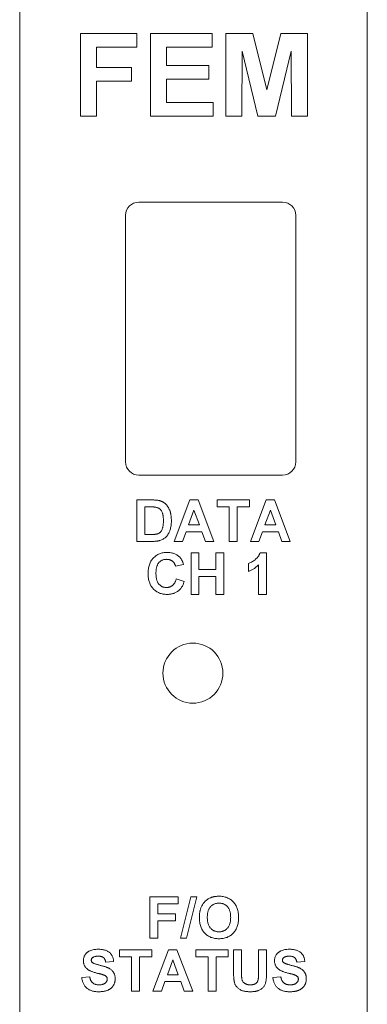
# Paper-space layout 'Sheet2' of a CAD drawing. Header units: inches. Extents: x 1 to 35, y 0.9 to 23.2.
# Tile 17 of 31: x 7.2 to 8.7, y 14 to 18.5. Entities that reach past the tile are written whole.
import ezdxf

# ---------------------------------------------------------------- set-up
doc = ezdxf.new("R2010")
doc.units = ezdxf.units.IN
doc.header["$MEASUREMENT"] = 0

psp = doc.layouts.new('Sheet2')

# ---------------------------------------------------------------- linework, layer by layer
at = {"color": 7, "linetype": 'Continuous', "lineweight": 0}
for p, q in [((7.155, 21.6753), (7.155, 3.1398)), ((8.7298, 3.1398), (8.7298, 21.6753)), ((7.4304, 18.4286), (7.6852, 18.4286)), ((7.4304, 18.0536), (7.4304, 18.4286)), ((7.6852, 18.4286), (7.6852, 18.3661)), ((7.7477, 18.4286), (8.0266, 18.4286)), ((7.7477, 18.0536), (7.7477, 18.4286)), ((8.0266, 18.4286), (8.0266, 18.3661)), ((8.0891, 18.4286), (8.2111, 18.4286)), ((8.0891, 18.0536), (8.0891, 18.4286)), ((8.2111, 18.4286), (8.2742, 18.1728)), ((8.2742, 18.1728), (8.3373, 18.4286)), ((8.3373, 18.4286), (8.4593, 18.4286)), ((8.4593, 18.4286), (8.4593, 18.0536)), ((7.5025, 18.3661), (7.5025, 18.2747)), ((7.6852, 18.3661), (7.5025, 18.3661)), ((7.8198, 18.3661), (7.8198, 18.2843)), ((8.0266, 18.3661), (7.8198, 18.3661)), ((8.1636, 18.3488), (8.1612, 18.0536)), ((8.234, 18.0536), (8.1636, 18.3488)), ((8.3847, 18.3488), (8.3143, 18.0536)), ((8.3871, 18.0536), (8.3847, 18.3488)), ((7.8198, 18.2843), (8.0121, 18.2843)), ((8.0121, 18.2843), (8.0121, 18.2218)), ((7.5025, 18.2747), (7.6612, 18.2747)), ((7.6612, 18.2747), (7.6612, 18.2122)), ((7.6612, 18.2122), (7.5025, 18.2122)), ((7.5025, 18.2122), (7.5025, 18.0536)), ((7.8198, 18.2218), (7.8198, 18.1161)), ((8.0121, 18.2218), (7.8198, 18.2218)), ((7.8198, 18.1161), (8.0314, 18.1161)), ((8.0314, 18.1161), (8.0314, 18.0536)), ((7.5025, 18.0536), (7.4304, 18.0536)), ((8.0314, 18.0536), (7.7477, 18.0536)), ((8.1612, 18.0536), (8.0891, 18.0536)), ((8.3143, 18.0536), (8.234, 18.0536)), ((8.4593, 18.0536), (8.3871, 18.0536)), ((8.346, 17.6653), (7.6944, 17.6653)), ((7.6344, 17.6053), (7.6344, 16.4891)), ((8.406, 16.4891), (8.406, 17.6053)), ((7.6944, 16.4291), (8.346, 16.4291)), ((7.6859, 16.3167), (7.7547, 16.3167)), ((7.6859, 16.1291), (7.6859, 16.3167)), ((7.8542, 16.1291), (7.9251, 16.3167)), ((7.9251, 16.3167), (7.9634, 16.3167)), ((7.9634, 16.3167), (8.0346, 16.1291)), ((8.049, 16.3167), (8.1958, 16.3167)), ((8.049, 16.2855), (8.049, 16.3167)), ((8.1958, 16.3167), (8.1958, 16.2855)), ((8.2006, 16.1291), (8.2715, 16.3167)), ((8.2715, 16.3167), (8.3097, 16.3167)), ((8.3097, 16.3167), (8.381, 16.1291)), ((7.7219, 16.2855), (7.7219, 16.1604)), ((7.7398, 16.2855), (7.7219, 16.2855)), ((7.9444, 16.271), (7.9198, 16.2037)), ((7.9691, 16.2037), (7.9444, 16.271)), ((8.1044, 16.2855), (8.049, 16.2855)), ((8.1044, 16.1291), (8.1044, 16.2855)), ((8.1958, 16.2855), (8.1404, 16.2855)), ((8.1404, 16.2855), (8.1404, 16.1291)), ((8.2908, 16.271), (8.2662, 16.2037)), ((8.3154, 16.2037), (8.2908, 16.271)), ((7.9198, 16.2037), (7.9691, 16.2037)), ((8.2662, 16.2037), (8.3154, 16.2037)), ((7.7219, 16.1604), (7.7516, 16.1604)), ((7.9085, 16.1724), (7.8927, 16.1291)), ((7.9805, 16.1724), (7.9085, 16.1724)), ((7.9964, 16.1291), (7.9805, 16.1724)), ((8.2549, 16.1724), (8.2391, 16.1291)), ((8.3269, 16.1724), (8.2549, 16.1724)), ((8.3427, 16.1291), (8.3269, 16.1724)), ((7.7567, 16.1291), (7.6859, 16.1291)), ((7.8927, 16.1291), (7.8542, 16.1291)), ((8.0346, 16.1291), (7.9964, 16.1291)), ((8.1404, 16.1291), (8.1044, 16.1291)), ((8.2391, 16.1291), (8.2006, 16.1291)), ((8.381, 16.1291), (8.3427, 16.1291)), ((7.9312, 16.0767), (7.9673, 16.0767)), ((7.9312, 15.8891), (7.9312, 16.0767)), ((7.9673, 16.0767), (7.9673, 16.0022)), ((8.0442, 16.0767), (8.0803, 16.0767)), ((8.0442, 16.0022), (8.0442, 16.0767)), ((8.0803, 16.0767), (8.0803, 15.8891)), ((8.2438, 16.0767), (8.2727, 16.0767)), ((8.2727, 16.0767), (8.2727, 15.8891)), ((7.8975, 16.0238), (7.8614, 16.0166)), ((8.1909, 15.9926), (8.1909, 16.0286)), ((8.2366, 15.8891), (8.2366, 16.0227)), ((7.8639, 15.9589), (7.8999, 15.9469)), ((7.9673, 16.0022), (8.0442, 16.0022)), ((8.0442, 15.9709), (7.9673, 15.9709)), ((7.9673, 15.9709), (7.9673, 15.8891)), ((8.0442, 15.8891), (8.0442, 15.9709)), ((7.9673, 15.8891), (7.9312, 15.8891)), ((8.0803, 15.8891), (8.0442, 15.8891)), ((8.2727, 15.8891), (8.2366, 15.8891)), ((7.7452, 14.5202), (7.8727, 14.5202)), ((7.7452, 14.3326), (7.7452, 14.5202)), ((7.7813, 14.4889), (7.7813, 14.4432)), ((7.8727, 14.4889), (7.7813, 14.4889)), ((7.8727, 14.5202), (7.8727, 14.4889)), ((7.884, 14.3326), (7.9297, 14.5202)), ((7.9569, 14.5202), (7.9112, 14.3326)), ((7.9297, 14.5202), (7.9569, 14.5202)), ((7.7813, 14.4432), (7.8607, 14.4432)), ((7.8607, 14.4432), (7.8607, 14.4119)), ((7.8607, 14.4119), (7.7813, 14.4119)), ((7.7813, 14.4119), (7.7813, 14.3326)), ((7.7813, 14.3326), (7.7452, 14.3326)), ((7.9112, 14.3326), (7.884, 14.3326)), ((7.6069, 14.2802), (7.7536, 14.2802)), ((7.6069, 14.2489), (7.6069, 14.2802)), ((7.7536, 14.2802), (7.7536, 14.2489)), ((7.7584, 14.0926), (7.8293, 14.2802)), ((7.8293, 14.2802), (7.8676, 14.2802)), ((7.8676, 14.2802), (7.9388, 14.0926)), ((7.9533, 14.2802), (8.1, 14.2802)), ((7.9533, 14.2489), (7.9533, 14.2802)), ((8.1, 14.2802), (8.1, 14.2489)), ((8.124, 14.2802), (8.1601, 14.2802)), ((8.124, 14.1805), (8.124, 14.2802)), ((8.1601, 14.2802), (8.1601, 14.1784)), ((8.2371, 14.2802), (8.2731, 14.2802)), ((8.2371, 14.1762), (8.2371, 14.2802)), ((8.2731, 14.2802), (8.2731, 14.182)), ((7.5805, 14.2272), (7.5444, 14.2248)), ((7.6622, 14.2489), (7.6069, 14.2489)), ((7.6622, 14.0926), (7.6622, 14.2489)), ((7.7536, 14.2489), (7.6983, 14.2489)), ((7.6983, 14.2489), (7.6983, 14.0926)), ((7.8486, 14.2345), (7.8241, 14.1671)), ((7.8733, 14.1671), (7.8486, 14.2345)), ((8.0086, 14.2489), (7.9533, 14.2489)), ((8.0086, 14.0926), (8.0086, 14.2489)), ((8.1, 14.2489), (8.0446, 14.2489)), ((8.0446, 14.2489), (8.0446, 14.0926)), ((8.4463, 14.2272), (8.4102, 14.2248)), ((7.4361, 14.1551), (7.4722, 14.1575)), ((7.8127, 14.1359), (7.7969, 14.0926)), ((7.8847, 14.1359), (7.8127, 14.1359)), ((7.8241, 14.1671), (7.8733, 14.1671)), ((7.9006, 14.0926), (7.8847, 14.1359)), ((8.302, 14.1551), (8.3381, 14.1575)), ((7.6983, 14.0926), (7.6622, 14.0926)), ((7.7969, 14.0926), (7.7584, 14.0926)), ((7.9388, 14.0926), (7.9006, 14.0926)), ((8.0446, 14.0926), (8.0086, 14.0926))]:
    psp.add_line(p, q, dxfattribs=at)
psp.add_circle((7.9398, 15.5326), 0.136, dxfattribs=at)
for centre, start, end in [((7.6944, 17.6053), 90, 180), ((8.346, 17.6053), 0, 90), ((7.6944, 16.4891), 180, 270), ((8.346, 16.4891), 270, 0)]:
    psp.add_arc(centre, 0.06, start, end, dxfattribs=at)
for points, knots in [([(7.7547, 16.3167), (7.7566, 16.3167), (7.7602, 16.3167), (7.7655, 16.3165), (7.7705, 16.3163), (7.7751, 16.3158), (7.7794, 16.3154), (7.7833, 16.3148), (7.7869, 16.314), (7.7891, 16.3134), (7.7902, 16.3132)], [0, 0, 0, 0, 0.15747, 0.30663, 0.445395, 0.573987, 0.694437, 0.804898, 0.906812, 1, 1, 1, 1]), ([(7.7724, 16.2837), (7.7716, 16.2838), (7.7699, 16.2841), (7.7671, 16.2845), (7.7638, 16.2848), (7.7599, 16.285), (7.7556, 16.2852), (7.7508, 16.2854), (7.7455, 16.2854), (7.7417, 16.2855), (7.7398, 16.2855)], [0, 0, 0, 0, 0.0723423, 0.1592701, 0.2619318, 0.378246, 0.5116386, 0.6587658, 0.8219215, 1, 1, 1, 1]), ([(7.8061, 16.2229), (7.8061, 16.2246), (7.8061, 16.2281), (7.8059, 16.2331), (7.8056, 16.2378), (7.8051, 16.2421), (7.8046, 16.2462), (7.8039, 16.2499), (7.8031, 16.2533), (7.8019, 16.2574), (7.8, 16.2619), (7.7975, 16.2669), (7.7944, 16.2712), (7.7909, 16.2749), (7.787, 16.2779), (7.7826, 16.2804), (7.7777, 16.2824), (7.7742, 16.2832), (7.7724, 16.2837)], [0, 0, 0, 0, 0.069864, 0.13534, 0.196468, 0.253839, 0.30748, 0.356982, 0.403039, 0.445212, 0.523136, 0.595975, 0.664372, 0.729445, 0.793605, 0.859261, 0.927685, 1, 1, 1, 1]), ([(7.7902, 16.3132), (7.7915, 16.3127), (7.7942, 16.3119), (7.7981, 16.3103), (7.8018, 16.3085), (7.8054, 16.3065), (7.8089, 16.3041), (7.8122, 16.3016), (7.8153, 16.2989), (7.8193, 16.2949), (7.824, 16.2894), (7.8288, 16.2821), (7.8329, 16.2741), (7.8357, 16.2669), (7.8376, 16.2608), (7.8388, 16.2559), (7.8398, 16.2508), (7.8407, 16.2453), (7.8414, 16.2397), (7.8419, 16.2337), (7.8421, 16.2275), (7.8422, 16.2233), (7.8422, 16.2211)], [0, 0, 0, 0, 0.037277, 0.074005, 0.110334, 0.146703, 0.182877, 0.219397, 0.255895, 0.293019, 0.368231, 0.4447, 0.523118, 0.604669, 0.647177, 0.691463, 0.737958, 0.786109, 0.836321, 0.888668, 0.943198, 1, 1, 1, 1]), ([(7.7756, 16.1622), (7.7772, 16.1626), (7.7802, 16.1634), (7.7845, 16.1652), (7.7883, 16.1674), (7.7918, 16.17), (7.795, 16.1733), (7.7977, 16.1775), (7.8002, 16.1825), (7.8019, 16.1874), (7.8031, 16.1917), (7.8039, 16.1953), (7.8046, 16.1992), (7.8051, 16.2034), (7.8056, 16.2078), (7.8059, 16.2126), (7.8061, 16.2176), (7.8061, 16.2211), (7.8061, 16.2229)], [0, 0, 0, 0, 0.064918, 0.126443, 0.185879, 0.243017, 0.302491, 0.369364, 0.444572, 0.529178, 0.575517, 0.625405, 0.678868, 0.735605, 0.796189, 0.860141, 0.928064, 1, 1, 1, 1]), ([(7.8422, 16.2211), (7.8422, 16.2174), (7.8421, 16.2102), (7.8409, 16.1998), (7.8392, 16.1901), (7.8374, 16.1841), (7.8365, 16.1812)], [0, 0, 0, 0, 0.275799, 0.534313, 0.774076, 1, 1, 1, 1]), ([(7.7516, 16.1604), (7.753, 16.1604), (7.7556, 16.1604), (7.7593, 16.1605), (7.7627, 16.1607), (7.7659, 16.1608), (7.7687, 16.1611), (7.7713, 16.1614), (7.7736, 16.1618), (7.775, 16.1621), (7.7756, 16.1622)], [0, 0, 0, 0, 0.166673, 0.320909, 0.464346, 0.593863, 0.712744, 0.82094, 0.915687, 1, 1, 1, 1]), ([(7.8165, 16.1481), (7.8148, 16.1465), (7.8112, 16.1433), (7.8049, 16.1394), (7.7979, 16.1358), (7.7927, 16.134), (7.79, 16.1331)], [0, 0, 0, 0, 0.2277753, 0.4681943, 0.7242247, 1, 1, 1, 1]), ([(7.8365, 16.1812), (7.8359, 16.1795), (7.8347, 16.1762), (7.8327, 16.1715), (7.8305, 16.167), (7.8281, 16.1627), (7.8255, 16.1587), (7.8227, 16.1549), (7.8197, 16.1513), (7.8176, 16.1491), (7.8165, 16.1481)], [0, 0, 0, 0, 0.136343, 0.269093, 0.397722, 0.522644, 0.645115, 0.765556, 0.88367, 1, 1, 1, 1]), ([(7.79, 16.1331), (7.789, 16.1328), (7.7867, 16.1321), (7.7832, 16.1314), (7.7794, 16.1306), (7.7754, 16.1301), (7.7711, 16.1297), (7.7665, 16.1294), (7.7617, 16.1292), (7.7584, 16.1291), (7.7567, 16.1291)], [0, 0, 0, 0, 0.0998876, 0.2073115, 0.3208383, 0.4424484, 0.5701848, 0.7054325, 0.849416, 1, 1, 1, 1]), ([(7.7364, 15.9825), (7.7364, 15.9862), (7.7366, 15.9935), (7.7377, 16.004), (7.7395, 16.0139), (7.7422, 16.0232), (7.7455, 16.0318), (7.7497, 16.0398), (7.7545, 16.0472), (7.7601, 16.0539), (7.7664, 16.0598), (7.7731, 16.065), (7.7803, 16.0694), (7.788, 16.0729), (7.7961, 16.0757), (7.8047, 16.0777), (7.8138, 16.0789), (7.8201, 16.0791), (7.8232, 16.0791)], [0, 0, 0, 0, 0.075786, 0.147846, 0.216051, 0.281499, 0.344129, 0.405245, 0.464861, 0.524261, 0.582904, 0.640381, 0.697345, 0.754697, 0.813123, 0.873021, 0.935199, 1, 1, 1, 1]), ([(7.8232, 16.0791), (7.826, 16.0791), (7.8314, 16.0789), (7.8394, 16.078), (7.8469, 16.0764), (7.8541, 16.0741), (7.8608, 16.0713), (7.8672, 16.0677), (7.8731, 16.0635), (7.8767, 16.0603), (7.8785, 16.0586)], [0, 0, 0, 0, 0.137322, 0.269237, 0.396245, 0.519357, 0.640091, 0.759611, 0.878985, 1, 1, 1, 1]), ([(7.8785, 16.0586), (7.8796, 16.0576), (7.8817, 16.0555), (7.8845, 16.0519), (7.8872, 16.048), (7.8897, 16.0438), (7.892, 16.0393), (7.894, 16.0344), (7.8959, 16.0293), (7.897, 16.0257), (7.8975, 16.0238)], [0, 0, 0, 0, 0.110665, 0.22393, 0.340378, 0.462188, 0.5879, 0.719301, 0.855952, 1, 1, 1, 1]), ([(8.1909, 16.0286), (8.1934, 16.0295), (8.1984, 16.0314), (8.2058, 16.0354), (8.2135, 16.0404), (8.2201, 16.0453), (8.2252, 16.0496), (8.2288, 16.0531), (8.2322, 16.0566), (8.2351, 16.0604), (8.2378, 16.0643), (8.2401, 16.0683), (8.2422, 16.0724), (8.2432, 16.0753), (8.2438, 16.0767)], [0, 0, 0, 0, 0.104473, 0.218653, 0.342856, 0.479269, 0.549541, 0.617424, 0.683535, 0.748597, 0.812176, 0.874869, 0.937429, 1, 1, 1, 1]), ([(7.8207, 16.0479), (7.819, 16.0478), (7.8155, 16.0478), (7.8105, 16.047), (7.8057, 16.0459), (7.8012, 16.0443), (7.797, 16.0422), (7.793, 16.0396), (7.7892, 16.0366), (7.7857, 16.0331), (7.7826, 16.0291), (7.7798, 16.0245), (7.7775, 16.0194), (7.7757, 16.0136), (7.7742, 16.0074), (7.7732, 16.0005), (7.7726, 15.9931), (7.7725, 15.9879), (7.7725, 15.9853)], [0, 0, 0, 0, 0.058637, 0.114442, 0.169048, 0.221995, 0.274768, 0.326889, 0.380477, 0.434921, 0.491257, 0.55039, 0.612762, 0.67972, 0.751074, 0.828129, 0.911253, 1, 1, 1, 1]), ([(7.8614, 16.0166), (7.8611, 16.0178), (7.8605, 16.0201), (7.8593, 16.0235), (7.8579, 16.0266), (7.8562, 16.0296), (7.8543, 16.0324), (7.8521, 16.0349), (7.8498, 16.0373), (7.8472, 16.0395), (7.8444, 16.0415), (7.8414, 16.0432), (7.8383, 16.0447), (7.8351, 16.0458), (7.8317, 16.0468), (7.8282, 16.0474), (7.8245, 16.0478), (7.822, 16.0479), (7.8207, 16.0479)], [0, 0, 0, 0, 0.065702, 0.129415, 0.191523, 0.252186, 0.31235, 0.372124, 0.433096, 0.493819, 0.554747, 0.61575, 0.676633, 0.738217, 0.801142, 0.865493, 0.931257, 1, 1, 1, 1]), ([(8.2366, 16.0227), (8.235, 16.021), (8.2318, 16.0177), (8.2266, 16.0131), (8.2212, 16.0089), (8.2156, 16.0049), (8.2097, 16.0013), (8.2037, 15.998), (8.1974, 15.9951), (8.1931, 15.9934), (8.1909, 15.9926)], [0, 0, 0, 0, 0.126567, 0.251416, 0.376412, 0.500467, 0.624193, 0.748142, 0.873873, 1, 1, 1, 1]), ([(7.8219, 15.8891), (7.8189, 15.8892), (7.8129, 15.8893), (7.8041, 15.8906), (7.7958, 15.8925), (7.7878, 15.8952), (7.7803, 15.8988), (7.7732, 15.9031), (7.7665, 15.9082), (7.7603, 15.9141), (7.7547, 15.9206), (7.7497, 15.9277), (7.7456, 15.9355), (7.7422, 15.9438), (7.7396, 15.9527), (7.7377, 15.9621), (7.7366, 15.9721), (7.7364, 15.979), (7.7364, 15.9825)], [0, 0, 0, 0, 0.064071, 0.12603, 0.185842, 0.244327, 0.302307, 0.360366, 0.419011, 0.479023, 0.539545, 0.599977, 0.661267, 0.723644, 0.788242, 0.855666, 0.925925, 1, 1, 1, 1]), ([(7.7725, 15.9853), (7.7725, 15.9824), (7.7726, 15.977), (7.7732, 15.9692), (7.7742, 15.962), (7.7757, 15.9554), (7.7775, 15.9494), (7.7798, 15.9441), (7.7825, 15.9394), (7.7857, 15.9353), (7.7892, 15.9318), (7.7929, 15.9287), (7.7969, 15.9261), (7.8011, 15.924), (7.8056, 15.9224), (7.8103, 15.9212), (7.8153, 15.9205), (7.8187, 15.9204), (7.8205, 15.9204)], [0, 0, 0, 0, 0.09221, 0.177674, 0.256759, 0.330211, 0.397713, 0.460651, 0.519748, 0.575226, 0.628818, 0.681222, 0.73247, 0.78377, 0.835607, 0.888367, 0.943002, 1, 1, 1, 1]), ([(7.8205, 15.9204), (7.8218, 15.9204), (7.8243, 15.9205), (7.8281, 15.9209), (7.8317, 15.9217), (7.8351, 15.9227), (7.8385, 15.9239), (7.8417, 15.9256), (7.8447, 15.9275), (7.8476, 15.9297), (7.8504, 15.9321), (7.8529, 15.935), (7.8553, 15.9381), (7.8574, 15.9417), (7.8594, 15.9455), (7.8611, 15.9497), (7.8626, 15.9541), (7.8634, 15.9573), (7.8639, 15.9589)], [0, 0, 0, 0, 0.061261, 0.120461, 0.178741, 0.235724, 0.291792, 0.348406, 0.404979, 0.462271, 0.52076, 0.580529, 0.642578, 0.707405, 0.77492, 0.84633, 0.921134, 1, 1, 1, 1]), ([(7.8999, 15.9469), (7.8992, 15.9445), (7.8978, 15.9399), (7.8951, 15.9332), (7.8921, 15.9271), (7.8888, 15.9213), (7.8851, 15.9162), (7.8811, 15.9114), (7.8766, 15.9071), (7.8719, 15.9033), (7.8668, 15.8999), (7.8613, 15.897), (7.8556, 15.8946), (7.8495, 15.8926), (7.8431, 15.891), (7.8363, 15.89), (7.8292, 15.8892), (7.8244, 15.8892), (7.8219, 15.8891)], [0, 0, 0, 0, 0.070421, 0.137906, 0.202919, 0.265189, 0.325701, 0.384597, 0.442551, 0.500087, 0.557698, 0.615879, 0.675107, 0.735498, 0.798235, 0.862843, 0.929778, 1, 1, 1, 1]), ([(7.9773, 14.4729), (7.9784, 14.4753), (7.9805, 14.4799), (7.9846, 14.4865), (7.9892, 14.4927), (7.9943, 14.4985), (7.9997, 14.5038), (8.0056, 14.5083), (8.0116, 14.5122), (8.0159, 14.5142), (8.0181, 14.5152)], [0, 0, 0, 0, 0.128912, 0.256308, 0.385121, 0.514056, 0.640986, 0.763938, 0.883109, 1, 1, 1, 1]), ([(8.0581, 14.4913), (8.0561, 14.4912), (8.0523, 14.4912), (8.0468, 14.4904), (8.0415, 14.4892), (8.0365, 14.4874), (8.0318, 14.4851), (8.0274, 14.4823), (8.0233, 14.479), (8.0195, 14.4752), (8.016, 14.4709), (8.0131, 14.4661), (8.0105, 14.4607), (8.0085, 14.4548), (8.0069, 14.4485), (8.0057, 14.4416), (8.0051, 14.4342), (8.005, 14.4291), (8.005, 14.4265)], [0, 0, 0, 0, 0.061366, 0.120041, 0.176929, 0.231974, 0.286985, 0.341192, 0.396351, 0.452843, 0.510534, 0.570024, 0.632124, 0.697172, 0.766046, 0.839065, 0.91691, 1, 1, 1, 1]), ([(8.0181, 14.5152), (8.0195, 14.5158), (8.0224, 14.517), (8.027, 14.5185), (8.0317, 14.5197), (8.0366, 14.5208), (8.0416, 14.5215), (8.0468, 14.5222), (8.0521, 14.5225), (8.0558, 14.5225), (8.0576, 14.5226)], [0, 0, 0, 0, 0.115824, 0.23411, 0.354106, 0.476628, 0.602521, 0.731466, 0.863531, 1, 1, 1, 1]), ([(8.0576, 14.5226), (8.0609, 14.5225), (8.0674, 14.5223), (8.0768, 14.5212), (8.0857, 14.5192), (8.0941, 14.5163), (8.102, 14.5128), (8.1094, 14.5083), (8.1163, 14.5031), (8.1226, 14.4971), (8.1284, 14.4904), (8.1333, 14.4831), (8.1375, 14.4751), (8.141, 14.4665), (8.1436, 14.4573), (8.1455, 14.4474), (8.1467, 14.437), (8.1468, 14.4298), (8.1469, 14.4261)], [0, 0, 0, 0, 0.0665406, 0.1302209, 0.191364, 0.2505983, 0.3086322, 0.3663342, 0.4240711, 0.4827271, 0.5418961, 0.6014209, 0.6616888, 0.7237448, 0.7879826, 0.8552073, 0.9256382, 1, 1, 1, 1]), ([(8.1108, 14.427), (8.1107, 14.4296), (8.1107, 14.4347), (8.11, 14.442), (8.1089, 14.4489), (8.1073, 14.4552), (8.1053, 14.461), (8.1028, 14.4663), (8.0999, 14.4711), (8.0965, 14.4754), (8.0927, 14.4791), (8.0886, 14.4824), (8.0843, 14.4851), (8.0796, 14.4874), (8.0746, 14.4891), (8.0694, 14.4904), (8.0638, 14.4911), (8.06, 14.4912), (8.0581, 14.4913)], [0, 0, 0, 0, 0.083265, 0.161251, 0.234314, 0.303276, 0.368265, 0.429902, 0.489255, 0.546784, 0.602822, 0.65749, 0.712072, 0.766571, 0.822238, 0.879131, 0.938211, 1, 1, 1, 1]), ([(7.9689, 14.4252), (7.9689, 14.4276), (7.9689, 14.4321), (7.9694, 14.4388), (7.97, 14.4452), (7.9709, 14.4513), (7.9721, 14.4571), (7.9735, 14.4627), (7.9752, 14.4679), (7.9766, 14.4713), (7.9773, 14.4729)], [0, 0, 0, 0, 0.142626, 0.280099, 0.411798, 0.538154, 0.660002, 0.777042, 0.890637, 1, 1, 1, 1]), ([(8.0581, 14.3302), (8.0548, 14.3302), (8.0483, 14.3304), (8.0388, 14.3316), (8.0299, 14.3336), (8.0214, 14.3363), (8.0135, 14.3399), (8.0061, 14.3443), (7.9992, 14.3495), (7.9929, 14.3554), (7.9872, 14.362), (7.9824, 14.3693), (7.9781, 14.3772), (7.9748, 14.3856), (7.9721, 14.3947), (7.9702, 14.4044), (7.9691, 14.4146), (7.969, 14.4216), (7.9689, 14.4252)], [0, 0, 0, 0, 0.067553, 0.132221, 0.194076, 0.253839, 0.312544, 0.370553, 0.42837, 0.48711, 0.546174, 0.605442, 0.665491, 0.726976, 0.790723, 0.857158, 0.926603, 1, 1, 1, 1]), ([(8.005, 14.4265), (8.005, 14.4239), (8.0051, 14.4189), (8.0058, 14.4116), (8.0069, 14.4047), (8.0086, 14.3984), (8.0107, 14.3925), (8.0132, 14.3872), (8.0163, 14.3823), (8.0199, 14.3779), (8.0237, 14.3741), (8.0279, 14.3706), (8.0323, 14.3678), (8.037, 14.3655), (8.0419, 14.3637), (8.0471, 14.3623), (8.0525, 14.3616), (8.0562, 14.3615), (8.0581, 14.3614)], [0, 0, 0, 0, 0.082107, 0.158999, 0.231808, 0.300664, 0.366008, 0.428431, 0.488825, 0.548022, 0.605776, 0.662127, 0.717229, 0.772197, 0.827141, 0.88282, 0.940462, 1, 1, 1, 1]), ([(8.0581, 14.3614), (8.0599, 14.3615), (8.0636, 14.3616), (8.0691, 14.3623), (8.0742, 14.3636), (8.0791, 14.3654), (8.0837, 14.3678), (8.0881, 14.3706), (8.0922, 14.374), (8.0961, 14.3778), (8.0996, 14.3822), (8.1026, 14.3871), (8.1051, 14.3925), (8.1072, 14.3984), (8.1088, 14.4048), (8.1099, 14.4118), (8.1107, 14.4192), (8.1108, 14.4244), (8.1108, 14.427)], [0, 0, 0, 0, 0.059331, 0.116774, 0.172163, 0.226917, 0.280989, 0.335567, 0.391167, 0.448162, 0.50666, 0.566636, 0.6292, 0.69506, 0.764345, 0.838006, 0.916597, 1, 1, 1, 1]), ([(8.1469, 14.4261), (8.1468, 14.4224), (8.1467, 14.4153), (8.1455, 14.4049), (8.1437, 14.3951), (8.141, 14.386), (8.1376, 14.3774), (8.1334, 14.3695), (8.1285, 14.3621), (8.1228, 14.3555), (8.1166, 14.3495), (8.1097, 14.3444), (8.1024, 14.3399), (8.0945, 14.3363), (8.0861, 14.3336), (8.0772, 14.3316), (8.0679, 14.3304), (8.0614, 14.3302), (8.0581, 14.3302)], [0, 0, 0, 0, 0.0742776, 0.1446046, 0.2116649, 0.2760248, 0.3378682, 0.3982548, 0.4576242, 0.5167721, 0.5753931, 0.6331031, 0.6909159, 0.7490493, 0.8082993, 0.869543, 0.933334, 1, 1, 1, 1]), ([(7.4434, 14.2307), (7.4435, 14.2331), (7.4436, 14.2377), (7.4452, 14.2445), (7.4477, 14.2511), (7.4506, 14.2563), (7.4534, 14.2603), (7.4557, 14.2631), (7.4582, 14.2658), (7.461, 14.2682), (7.4639, 14.2705), (7.4671, 14.2725), (7.4705, 14.2745), (7.4754, 14.2768), (7.4821, 14.2791), (7.4908, 14.2811), (7.5003, 14.2823), (7.5068, 14.2825), (7.5102, 14.2826)], [0, 0, 0, 0, 0.073366, 0.14631, 0.21956, 0.295333, 0.333964, 0.372208, 0.41054, 0.449504, 0.488434, 0.528485, 0.569753, 0.611695, 0.699537, 0.792999, 0.892705, 1, 1, 1, 1]), ([(7.5102, 14.2826), (7.513, 14.2825), (7.5184, 14.2825), (7.5263, 14.2817), (7.5336, 14.2806), (7.5404, 14.279), (7.5466, 14.2768), (7.5523, 14.2742), (7.5576, 14.2712), (7.5622, 14.2676), (7.5663, 14.2637), (7.5699, 14.2594), (7.573, 14.2548), (7.5756, 14.2499), (7.5776, 14.2447), (7.5791, 14.2392), (7.5801, 14.2333), (7.5803, 14.2293), (7.5805, 14.2272)], [0, 0, 0, 0, 0.08282, 0.161084, 0.23435, 0.303453, 0.368554, 0.430806, 0.490159, 0.547891, 0.604075, 0.659129, 0.713948, 0.768331, 0.823595, 0.880408, 0.93902, 1, 1, 1, 1]), ([(8.3092, 14.2307), (8.3093, 14.2331), (8.3095, 14.2377), (8.3111, 14.2445), (8.3136, 14.2511), (8.3164, 14.2563), (8.3192, 14.2603), (8.3215, 14.2631), (8.324, 14.2658), (8.3268, 14.2682), (8.3298, 14.2705), (8.333, 14.2725), (8.3364, 14.2745), (8.3413, 14.2768), (8.348, 14.2791), (8.3567, 14.2811), (8.3661, 14.2823), (8.3727, 14.2825), (8.3761, 14.2826)], [0, 0, 0, 0, 0.073366, 0.14631, 0.21956, 0.295333, 0.333964, 0.372208, 0.41054, 0.449504, 0.488434, 0.528485, 0.569753, 0.611695, 0.699537, 0.792999, 0.892705, 1, 1, 1, 1]), ([(8.3761, 14.2826), (8.3788, 14.2825), (8.3843, 14.2825), (8.3921, 14.2817), (8.3994, 14.2806), (8.4062, 14.279), (8.4125, 14.2768), (8.4182, 14.2742), (8.4234, 14.2712), (8.428, 14.2676), (8.4321, 14.2637), (8.4357, 14.2594), (8.4388, 14.2548), (8.4414, 14.2499), (8.4434, 14.2447), (8.4449, 14.2392), (8.4459, 14.2333), (8.4462, 14.2293), (8.4463, 14.2272)], [0, 0, 0, 0, 0.08282, 0.161084, 0.23435, 0.303453, 0.368554, 0.430806, 0.490159, 0.547891, 0.604075, 0.659129, 0.713948, 0.768331, 0.823595, 0.880408, 0.93902, 1, 1, 1, 1]), ([(7.4607, 14.1934), (7.4593, 14.1946), (7.4566, 14.1972), (7.4531, 14.2013), (7.4501, 14.2057), (7.4476, 14.2103), (7.4457, 14.2151), (7.4444, 14.2202), (7.4435, 14.2254), (7.4434, 14.2289), (7.4434, 14.2307)], [0, 0, 0, 0, 0.133054, 0.260864, 0.384835, 0.506941, 0.627504, 0.749214, 0.872651, 1, 1, 1, 1]), ([(7.4853, 14.2446), (7.4844, 14.2439), (7.4827, 14.2425), (7.4808, 14.2398), (7.4796, 14.2366), (7.4795, 14.2344), (7.4794, 14.2333)], [0, 0, 0, 0, 0.259464, 0.502502, 0.744885, 1, 1, 1, 1]), ([(7.4794, 14.2333), (7.4795, 14.2322), (7.4796, 14.2301), (7.4808, 14.2271), (7.4825, 14.2244), (7.4841, 14.2229), (7.485, 14.2221)], [0, 0, 0, 0, 0.246345, 0.485261, 0.731951, 1, 1, 1, 1]), ([(7.485, 14.2221), (7.4857, 14.2216), (7.4872, 14.2204), (7.49, 14.219), (7.4933, 14.2175), (7.4973, 14.216), (7.5019, 14.2144), (7.5072, 14.2128), (7.5131, 14.2113), (7.5194, 14.2097), (7.5259, 14.2082), (7.532, 14.2065), (7.5378, 14.2049), (7.543, 14.2031), (7.5479, 14.2015), (7.5522, 14.1998), (7.5562, 14.1981), (7.5608, 14.1958), (7.566, 14.1927), (7.5715, 14.1882), (7.5763, 14.1832), (7.5797, 14.1784), (7.5821, 14.1743), (7.5836, 14.171), (7.5848, 14.1676), (7.5859, 14.1639), (7.5867, 14.1601), (7.5873, 14.1561), (7.5876, 14.152), (7.5876, 14.1491), (7.5877, 14.1477)], [0, 0, 0, 0, 0.018438, 0.041005, 0.067459, 0.098272, 0.13351, 0.172877, 0.216939, 0.265268, 0.314388, 0.360423, 0.403324, 0.443192, 0.480233, 0.513965, 0.544936, 0.573065, 0.625373, 0.676057, 0.72611, 0.776442, 0.801932, 0.827893, 0.854484, 0.881856, 0.909824, 0.938619, 0.968811, 1, 1, 1, 1]), ([(7.5107, 14.2513), (7.5094, 14.2513), (7.5068, 14.2512), (7.5031, 14.2509), (7.4996, 14.2504), (7.4963, 14.2497), (7.4932, 14.2488), (7.4904, 14.2476), (7.4877, 14.2462), (7.4861, 14.2452), (7.4853, 14.2446)], [0, 0, 0, 0, 0.148335, 0.288592, 0.421401, 0.547152, 0.666859, 0.782766, 0.892668, 1, 1, 1, 1]), ([(7.5444, 14.2248), (7.5442, 14.226), (7.5438, 14.2282), (7.5429, 14.2313), (7.5419, 14.2343), (7.5407, 14.2369), (7.5393, 14.2394), (7.5378, 14.2415), (7.5361, 14.2435), (7.5342, 14.2452), (7.5321, 14.2466), (7.5298, 14.2479), (7.5272, 14.249), (7.5243, 14.2498), (7.5212, 14.2505), (7.5179, 14.251), (7.5144, 14.2512), (7.5119, 14.2513), (7.5107, 14.2513)], [0, 0, 0, 0, 0.071928, 0.140181, 0.204867, 0.264864, 0.323478, 0.378504, 0.431806, 0.484523, 0.536913, 0.592328, 0.649959, 0.711437, 0.77723, 0.846942, 0.920813, 1, 1, 1, 1]), ([(8.3265, 14.1934), (8.3252, 14.1946), (8.3225, 14.1972), (8.3189, 14.2013), (8.3159, 14.2057), (8.3134, 14.2103), (8.3116, 14.2151), (8.3102, 14.2202), (8.3093, 14.2254), (8.3093, 14.2289), (8.3092, 14.2307)], [0, 0, 0, 0, 0.133054, 0.260864, 0.384835, 0.506941, 0.627504, 0.749214, 0.872651, 1, 1, 1, 1]), ([(8.3512, 14.2446), (8.3503, 14.2439), (8.3485, 14.2425), (8.3466, 14.2398), (8.3455, 14.2366), (8.3454, 14.2344), (8.3453, 14.2333)], [0, 0, 0, 0, 0.259464, 0.502502, 0.744885, 1, 1, 1, 1]), ([(8.3453, 14.2333), (8.3453, 14.2322), (8.3455, 14.2301), (8.3466, 14.2271), (8.3484, 14.2244), (8.35, 14.2229), (8.3508, 14.2221)], [0, 0, 0, 0, 0.246345, 0.485261, 0.731951, 1, 1, 1, 1]), ([(8.3508, 14.2221), (8.3515, 14.2216), (8.353, 14.2204), (8.3558, 14.219), (8.3592, 14.2175), (8.3632, 14.216), (8.3678, 14.2144), (8.373, 14.2128), (8.3789, 14.2113), (8.3853, 14.2097), (8.3917, 14.2082), (8.3979, 14.2065), (8.4036, 14.2049), (8.4089, 14.2031), (8.4137, 14.2015), (8.4181, 14.1998), (8.422, 14.1981), (8.4266, 14.1958), (8.4319, 14.1927), (8.4374, 14.1882), (8.4422, 14.1832), (8.4456, 14.1784), (8.4479, 14.1743), (8.4494, 14.171), (8.4507, 14.1676), (8.4517, 14.1639), (8.4525, 14.1601), (8.4531, 14.1561), (8.4535, 14.152), (8.4535, 14.1491), (8.4535, 14.1477)], [0, 0, 0, 0, 0.018438, 0.041005, 0.067459, 0.098272, 0.13351, 0.172877, 0.216939, 0.265268, 0.314388, 0.360423, 0.403324, 0.443192, 0.480233, 0.513965, 0.544936, 0.573065, 0.625373, 0.676057, 0.72611, 0.776442, 0.801932, 0.827893, 0.854484, 0.881856, 0.909824, 0.938619, 0.968811, 1, 1, 1, 1]), ([(8.3765, 14.2513), (8.3752, 14.2513), (8.3726, 14.2512), (8.3689, 14.2509), (8.3654, 14.2504), (8.3621, 14.2497), (8.3591, 14.2488), (8.3562, 14.2476), (8.3536, 14.2462), (8.352, 14.2452), (8.3512, 14.2446)], [0, 0, 0, 0, 0.148335, 0.288592, 0.421401, 0.547152, 0.666859, 0.782766, 0.892668, 1, 1, 1, 1]), ([(8.4102, 14.2248), (8.41, 14.226), (8.4096, 14.2282), (8.4087, 14.2313), (8.4077, 14.2343), (8.4066, 14.2369), (8.4052, 14.2394), (8.4036, 14.2415), (8.4019, 14.2435), (8.4, 14.2452), (8.3979, 14.2466), (8.3956, 14.2479), (8.393, 14.249), (8.3902, 14.2498), (8.3871, 14.2505), (8.3838, 14.251), (8.3802, 14.2512), (8.3778, 14.2513), (8.3765, 14.2513)], [0, 0, 0, 0, 0.071928, 0.140181, 0.204867, 0.264864, 0.323478, 0.378504, 0.431806, 0.484523, 0.536913, 0.592328, 0.649959, 0.711437, 0.77723, 0.846942, 0.920813, 1, 1, 1, 1]), ([(7.5036, 14.1749), (7.5011, 14.1756), (7.4964, 14.1767), (7.4896, 14.1788), (7.4834, 14.181), (7.4777, 14.1832), (7.4726, 14.1855), (7.4681, 14.188), (7.4641, 14.1905), (7.4618, 14.1924), (7.4607, 14.1934)], [0, 0, 0, 0, 0.1617285, 0.3120287, 0.4521858, 0.5809018, 0.6998676, 0.8092317, 0.9084583, 1, 1, 1, 1]), ([(8.1277, 14.1331), (8.1274, 14.1345), (8.1268, 14.1375), (8.126, 14.1422), (8.1254, 14.1474), (8.1249, 14.1531), (8.1245, 14.1593), (8.1242, 14.1659), (8.1241, 14.1731), (8.124, 14.178), (8.124, 14.1805)], [0, 0, 0, 0, 0.0910089, 0.191694, 0.3014278, 0.4218252, 0.551546, 0.6905898, 0.8405724, 1, 1, 1, 1]), ([(8.1601, 14.1784), (8.1601, 14.1764), (8.1601, 14.1727), (8.1601, 14.1675), (8.1603, 14.1627), (8.1605, 14.1586), (8.1606, 14.1549), (8.1609, 14.1518), (8.1612, 14.1492), (8.1614, 14.1476), (8.1616, 14.1469)], [0, 0, 0, 0, 0.183825, 0.350939, 0.501381, 0.635202, 0.751139, 0.850563, 0.933476, 1, 1, 1, 1]), ([(8.1997, 14.1214), (8.2011, 14.1214), (8.2037, 14.1215), (8.2075, 14.1218), (8.2111, 14.1223), (8.2144, 14.123), (8.2174, 14.124), (8.2202, 14.1251), (8.2228, 14.1264), (8.2257, 14.1285), (8.2289, 14.1314), (8.232, 14.1352), (8.2342, 14.1396), (8.2352, 14.1435), (8.2358, 14.147), (8.2361, 14.15), (8.2364, 14.1534), (8.2367, 14.1572), (8.2368, 14.1613), (8.237, 14.1659), (8.237, 14.1709), (8.237, 14.1744), (8.2371, 14.1762)], [0, 0, 0, 0, 0.051856, 0.100963, 0.146577, 0.189787, 0.230474, 0.268799, 0.305305, 0.340184, 0.406791, 0.469008, 0.529754, 0.591004, 0.624539, 0.663179, 0.707024, 0.755138, 0.808947, 0.867521, 0.931363, 1, 1, 1, 1]), ([(8.2731, 14.182), (8.2731, 14.1793), (8.2731, 14.1741), (8.273, 14.1667), (8.2727, 14.1598), (8.2724, 14.1535), (8.272, 14.1479), (8.2715, 14.1429), (8.2708, 14.1385), (8.2699, 14.1335), (8.2684, 14.1279), (8.2659, 14.1217), (8.2627, 14.116), (8.2589, 14.1109), (8.2544, 14.1064), (8.2491, 14.1023), (8.2432, 14.0988), (8.2378, 14.0962), (8.2331, 14.0945), (8.2293, 14.0933), (8.2252, 14.0923), (8.2208, 14.0915), (8.2162, 14.0909), (8.2113, 14.0905), (8.2061, 14.0902), (8.2026, 14.0902), (8.2008, 14.0902)], [0, 0, 0, 0, 0.058982, 0.113333, 0.163067, 0.208721, 0.249811, 0.286329, 0.318613, 0.346676, 0.397089, 0.445109, 0.491815, 0.537636, 0.583978, 0.631445, 0.68132, 0.733845, 0.76149, 0.790601, 0.821199, 0.85339, 0.887296, 0.923217, 0.960675, 1, 1, 1, 1]), ([(8.3694, 14.1749), (8.367, 14.1756), (8.3622, 14.1767), (8.3554, 14.1788), (8.3492, 14.181), (8.3435, 14.1832), (8.3384, 14.1855), (8.3339, 14.188), (8.33, 14.1905), (8.3276, 14.1924), (8.3265, 14.1934)], [0, 0, 0, 0, 0.1617285, 0.3120287, 0.4521858, 0.5809018, 0.6998676, 0.8092317, 0.9084583, 1, 1, 1, 1]), ([(7.513, 14.0902), (7.5102, 14.0902), (7.5046, 14.0903), (7.4965, 14.0911), (7.4889, 14.0924), (7.4819, 14.0941), (7.4753, 14.0965), (7.4693, 14.0994), (7.4637, 14.1027), (7.4587, 14.1067), (7.4542, 14.1111), (7.4501, 14.116), (7.4466, 14.1213), (7.4435, 14.1272), (7.4409, 14.1335), (7.4388, 14.1402), (7.4372, 14.1475), (7.4365, 14.1525), (7.4361, 14.1551)], [0, 0, 0, 0, 0.0761337, 0.1482342, 0.2162734, 0.2807104, 0.3424745, 0.4015947, 0.4586642, 0.5150148, 0.5709526, 0.6268915, 0.6837292, 0.7418048, 0.8021134, 0.8651309, 0.9308008, 1, 1, 1, 1]), ([(7.4722, 14.1575), (7.4725, 14.156), (7.4731, 14.1531), (7.4743, 14.1489), (7.4757, 14.145), (7.4773, 14.1414), (7.4791, 14.1381), (7.4812, 14.1351), (7.4834, 14.1325), (7.4859, 14.1301), (7.4887, 14.128), (7.4916, 14.1263), (7.4948, 14.1248), (7.4982, 14.1235), (7.5019, 14.1226), (7.5057, 14.1219), (7.5098, 14.1215), (7.5126, 14.1215), (7.514, 14.1214)], [0, 0, 0, 0, 0.075292, 0.146251, 0.213476, 0.277529, 0.338563, 0.39769, 0.454321, 0.509943, 0.565596, 0.62206, 0.679209, 0.73809, 0.799024, 0.863251, 0.929933, 1, 1, 1, 1]), ([(7.534, 14.1668), (7.5334, 14.167), (7.5319, 14.1675), (7.5294, 14.1682), (7.5264, 14.1691), (7.5229, 14.17), (7.5188, 14.1711), (7.5142, 14.1723), (7.5091, 14.1735), (7.5055, 14.1745), (7.5036, 14.1749)], [0, 0, 0, 0, 0.065228, 0.145969, 0.245215, 0.361498, 0.495676, 0.646055, 0.814352, 1, 1, 1, 1]), ([(7.5877, 14.1477), (7.5876, 14.1464), (7.5876, 14.1437), (7.5871, 14.1398), (7.5865, 14.136), (7.5855, 14.1322), (7.5842, 14.1285), (7.5827, 14.1248), (7.5809, 14.1212), (7.5788, 14.1177), (7.5765, 14.1143), (7.5739, 14.1112), (7.5711, 14.1082), (7.568, 14.1055), (7.5648, 14.103), (7.5613, 14.1007), (7.5575, 14.0987), (7.5536, 14.0969), (7.5494, 14.0953), (7.5449, 14.0939), (7.5402, 14.0928), (7.5353, 14.0918), (7.5301, 14.091), (7.5246, 14.0905), (7.5189, 14.0902), (7.515, 14.0902), (7.513, 14.0902)], [0, 0, 0, 0, 0.037528, 0.074527, 0.111171, 0.147726, 0.184759, 0.221879, 0.259536, 0.298246, 0.336911, 0.375369, 0.413408, 0.451749, 0.490383, 0.529731, 0.569628, 0.610473, 0.65246, 0.696211, 0.741774, 0.789371, 0.838704, 0.890242, 0.944092, 1, 1, 1, 1]), ([(7.514, 14.1214), (7.5155, 14.1214), (7.5184, 14.1215), (7.5227, 14.1219), (7.5266, 14.1224), (7.5303, 14.1233), (7.5337, 14.1244), (7.5368, 14.1257), (7.5396, 14.1273), (7.5421, 14.1291), (7.5443, 14.1311), (7.5463, 14.1332), (7.5479, 14.1353), (7.5493, 14.1376), (7.5503, 14.1399), (7.551, 14.1423), (7.5515, 14.1448), (7.5516, 14.1465), (7.5516, 14.1473)], [0, 0, 0, 0, 0.088627, 0.172384, 0.250803, 0.324407, 0.39422, 0.460047, 0.52287, 0.584156, 0.642712, 0.697553, 0.750717, 0.801367, 0.851595, 0.900179, 0.949707, 1, 1, 1, 1]), ([(7.5516, 14.1473), (7.5516, 14.1484), (7.5515, 14.1505), (7.5507, 14.1535), (7.5495, 14.1563), (7.5477, 14.1588), (7.5453, 14.1611), (7.5422, 14.1632), (7.5384, 14.1651), (7.5355, 14.1662), (7.534, 14.1668)], [0, 0, 0, 0, 0.113082, 0.221228, 0.325789, 0.43255, 0.547048, 0.677729, 0.828484, 1, 1, 1, 1]), ([(8.2008, 14.0902), (8.1986, 14.0902), (8.1944, 14.0902), (8.1883, 14.0905), (8.1827, 14.091), (8.1774, 14.0916), (8.1725, 14.0925), (8.168, 14.0936), (8.1639, 14.0948), (8.1591, 14.0967), (8.1537, 14.0995), (8.1478, 14.1033), (8.1426, 14.1076), (8.1382, 14.1123), (8.1346, 14.1173), (8.1316, 14.1224), (8.1292, 14.1277), (8.1282, 14.1313), (8.1277, 14.1331)], [0, 0, 0, 0, 0.070543, 0.136652, 0.198442, 0.25599, 0.309814, 0.35975, 0.405791, 0.448794, 0.52829, 0.603715, 0.675805, 0.745608, 0.812963, 0.877086, 0.93951, 1, 1, 1, 1]), ([(8.1616, 14.1469), (8.162, 14.1451), (8.163, 14.1414), (8.1657, 14.1364), (8.1692, 14.132), (8.1728, 14.1289), (8.1761, 14.1267), (8.1789, 14.1253), (8.1818, 14.1241), (8.185, 14.1231), (8.1883, 14.1223), (8.1919, 14.1218), (8.1957, 14.1215), (8.1984, 14.1214), (8.1997, 14.1214)], [0, 0, 0, 0, 0.114737, 0.225931, 0.336533, 0.451479, 0.51105, 0.572514, 0.63583, 0.702093, 0.7706, 0.843459, 0.919611, 1, 1, 1, 1]), ([(8.3789, 14.0902), (8.376, 14.0902), (8.3705, 14.0903), (8.3624, 14.0911), (8.3548, 14.0924), (8.3477, 14.0941), (8.3412, 14.0965), (8.3351, 14.0994), (8.3296, 14.1027), (8.3246, 14.1067), (8.32, 14.1111), (8.316, 14.116), (8.3124, 14.1213), (8.3094, 14.1272), (8.3068, 14.1335), (8.3046, 14.1402), (8.303, 14.1475), (8.3023, 14.1525), (8.302, 14.1551)], [0, 0, 0, 0, 0.0761337, 0.1482342, 0.2162734, 0.2807104, 0.3424745, 0.4015947, 0.4586642, 0.5150148, 0.5709526, 0.6268915, 0.6837292, 0.7418048, 0.8021134, 0.8651309, 0.9308008, 1, 1, 1, 1]), ([(8.3381, 14.1575), (8.3384, 14.156), (8.3389, 14.1531), (8.3402, 14.1489), (8.3415, 14.145), (8.3432, 14.1414), (8.3449, 14.1381), (8.347, 14.1351), (8.3493, 14.1325), (8.3518, 14.1301), (8.3545, 14.128), (8.3575, 14.1263), (8.3607, 14.1248), (8.3641, 14.1235), (8.3677, 14.1226), (8.3716, 14.1219), (8.3756, 14.1215), (8.3784, 14.1215), (8.3799, 14.1214)], [0, 0, 0, 0, 0.075292, 0.146251, 0.213476, 0.277529, 0.338563, 0.39769, 0.454321, 0.509943, 0.565596, 0.62206, 0.679209, 0.73809, 0.799024, 0.863251, 0.929933, 1, 1, 1, 1]), ([(8.3999, 14.1668), (8.3992, 14.167), (8.3977, 14.1675), (8.3953, 14.1682), (8.3923, 14.1691), (8.3887, 14.17), (8.3847, 14.1711), (8.3801, 14.1723), (8.3749, 14.1735), (8.3713, 14.1745), (8.3694, 14.1749)], [0, 0, 0, 0, 0.065228, 0.145969, 0.245215, 0.361498, 0.495676, 0.646055, 0.814352, 1, 1, 1, 1]), ([(8.4535, 14.1477), (8.4535, 14.1464), (8.4534, 14.1437), (8.453, 14.1398), (8.4523, 14.136), (8.4513, 14.1322), (8.4501, 14.1285), (8.4486, 14.1248), (8.4467, 14.1212), (8.4446, 14.1177), (8.4423, 14.1143), (8.4397, 14.1112), (8.4369, 14.1082), (8.4339, 14.1055), (8.4306, 14.103), (8.4271, 14.1007), (8.4234, 14.0987), (8.4194, 14.0969), (8.4152, 14.0953), (8.4108, 14.0939), (8.4061, 14.0928), (8.4011, 14.0918), (8.3959, 14.091), (8.3905, 14.0905), (8.3847, 14.0902), (8.3809, 14.0902), (8.3789, 14.0902)], [0, 0, 0, 0, 0.037528, 0.074527, 0.111171, 0.147726, 0.184759, 0.221879, 0.259536, 0.298246, 0.336911, 0.375369, 0.413408, 0.451749, 0.490383, 0.529731, 0.569628, 0.610473, 0.65246, 0.696211, 0.741774, 0.789371, 0.838704, 0.890242, 0.944092, 1, 1, 1, 1]), ([(8.3799, 14.1214), (8.3814, 14.1214), (8.3843, 14.1215), (8.3885, 14.1219), (8.3925, 14.1224), (8.3962, 14.1233), (8.3995, 14.1244), (8.4027, 14.1257), (8.4055, 14.1273), (8.408, 14.1291), (8.4102, 14.1311), (8.4121, 14.1332), (8.4138, 14.1353), (8.4151, 14.1376), (8.4162, 14.1399), (8.4169, 14.1423), (8.4174, 14.1448), (8.4174, 14.1465), (8.4174, 14.1473)], [0, 0, 0, 0, 0.088627, 0.172384, 0.250803, 0.324407, 0.39422, 0.460047, 0.52287, 0.584156, 0.642712, 0.697553, 0.750717, 0.801367, 0.851595, 0.900179, 0.949707, 1, 1, 1, 1]), ([(8.4174, 14.1473), (8.4174, 14.1484), (8.4173, 14.1505), (8.4165, 14.1535), (8.4153, 14.1563), (8.4136, 14.1588), (8.4111, 14.1611), (8.408, 14.1632), (8.4042, 14.1651), (8.4014, 14.1662), (8.3999, 14.1668)], [0, 0, 0, 0, 0.113082, 0.221228, 0.325789, 0.43255, 0.547048, 0.677729, 0.828484, 1, 1, 1, 1])]:
    psp.add_open_spline(points, degree=3, knots=knots, dxfattribs=at)

doc.saveas('drawing.dxf')
